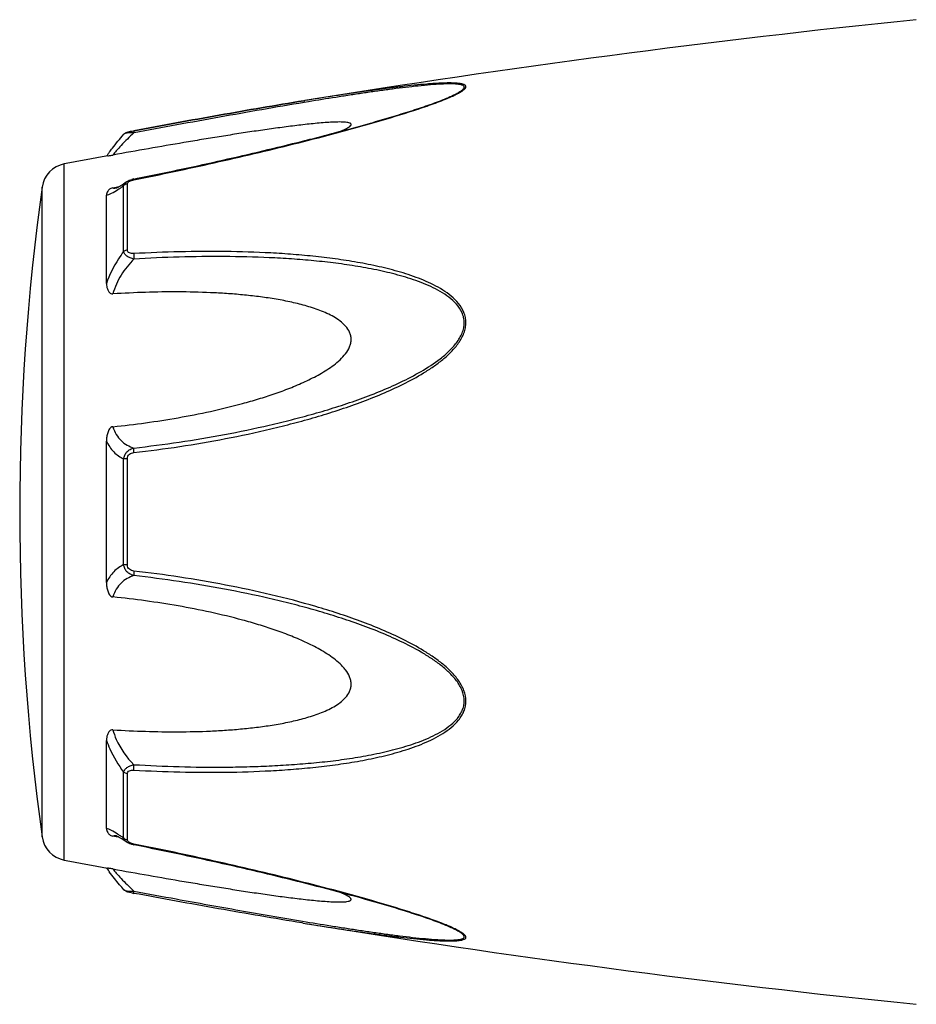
# Model space of a CAD drawing. Header units: millimetres. Extents: x 14365 to 105143, y -126377 to -22383.
# Tile 113 of 256: x 70607 to 70649, y -125671 to -125624. Entities that reach past the tile are written whole.
import ezdxf

# ---------------------------------------------------------------- set-up
doc = ezdxf.new("R2010")
doc.units = ezdxf.units.MM

msp = doc.modelspace()

# ---------------------------------------------------------------- linework, layer by layer
at = {"color": 0, "linetype": 'Continuous'}
for p, q in [((70626.86, -125627.816), (70626.863, -125627.815)), ((70620.131, -125627.929), (70620.102, -125627.934)), ((70620.102, -125627.934), (70620.131, -125627.929)), ((70620.326, -125627.981), (70620.116, -125628.015)), ((70620.15, -125627.926), (70620.131, -125627.929)), ((70611.569, -125629.523), (70611.569, -125629.523)), ((70612.028, -125629.355), (70612.045, -125629.352)), ((70612.065, -125629.453), (70612.047, -125629.456)), ((70608.747, -125663.938), (70608.747, -125630.929)), ((70612.041, -125631.643), (70612.216, -125631.608)), ((70607.698, -125662.839), (70607.698, -125632.028)), ((70611.055, -125632.059), (70611.204, -125632.031)), ((70611.204, -125632.031), (70611.334, -125632.006)), ((70611.215, -125632.067), (70611.216, -125632.066)), ((70611.562, -125635.082), (70611.562, -125631.959)), ((70611.681, -125631.783), (70611.689, -125631.778)), ((70611.689, -125631.778), (70611.69, -125631.777)), ((70611.741, -125635.011), (70611.741, -125631.869)), ((70610.747, -125636.593), (70610.747, -125632.409)), ((70610.747, -125650.781), (70610.747, -125644.069)), ((70611.562, -125649.93), (70611.562, -125644.918)), ((70611.741, -125649.944), (70611.741, -125644.904)), ((70610.747, -125662.449), (70610.747, -125658.261)), ((70611.562, -125662.898), (70611.562, -125659.771)), ((70611.741, -125662.988), (70611.741, -125659.842)), ((70611.21, -125662.829), (70611.055, -125662.8)), ((70611.337, -125662.854), (70611.21, -125662.829)), ((70611.217, -125662.792), (70611.217, -125662.792)), ((70611.689, -125663.08), (70611.681, -125663.074)), ((70611.69, -125663.08), (70611.689, -125663.08)), ((70612.232, -125663.253), (70612.04, -125663.215)), ((70620.074, -125666.928), (70620.027, -125666.921)), ((70626.839, -125667.036), (70626.838, -125667.035))]:
    msp.add_line(p, q, dxfattribs=at)
for centre, radius, start, end in [((70700.221, -126121.473), 500, 95.86353, 99.2151), ((70622.427, -125617.083), 11.634, 291.7214, 292.5819), ((70623.402, -125619.435), 9.088, 292.5987, 293.6391), ((70700.221, -126121.473), 499, 100.32224, 100.56288), ((70617.955, -125635.618), 8.803, 144.3884, 144.9605), ((70619.009, -125636.373), 10.1, 143.5801, 144.3916), ((70608.985, -125632.207), 1.3, 100.5629, 172.094), ((70718.633, -125647.433), 112, 172.09404, 187.90596), ((70611.108, -125631.513), 0.564, 280.0673, 280.9293), ((70612.317, -125633.038), 1.423, 101.209, 104.7713), ((70607.961, -125626.995), 6.132, 302.8759, 303.8307), ((70608.985, -125662.66), 1.3, 187.906, 259.4371), ((70607.708, -125668.268), 6.609, 55.991, 57.3511), ((70605.915, -125670.913), 9.805, 54.8309, 55.9509), ((70611.826, -125662.988), 0.085, 180.0437, 189.0843), ((70612.339, -125661.717), 1.527, 257.9795, 258.733), ((70700.221, -125173.394), 499, 259.43712, 259.67709), ((70617.641, -125659.478), 8.414, 214.9878, 215.2793), ((70618.921, -125658.566), 9.986, 215.3091, 216.3792), ((70613.52, -125657.522), 8.129, 259.0591, 259.5501), ((70700.221, -125173.394), 500, 260.77609, 264.13647), ((70622.366, -125677.919), 11.789, 67.6569, 68.2206), ((70623.327, -125675.598), 9.277, 66.4168, 67.6933)]:
    msp.add_arc(centre, radius, start, end, dxfattribs=at)
for points, knots in [([(70627.046, -125627.761), (70627.124, -125627.726), (70627.271, -125627.659), (70627.472, -125627.555), (70627.615, -125627.469), (70627.704, -125627.398), (70627.759, -125627.344), (70627.797, -125627.281), (70627.777, -125627.223), (70627.744, -125627.191), (70627.695, -125627.164), (70627.632, -125627.143), (70627.556, -125627.125), (70627.433, -125627.106), (70627.257, -125627.093), (70627.026, -125627.088), (70626.773, -125627.092), (70626.504, -125627.103), (70626.224, -125627.12), (70625.833, -125627.15), (70625.33, -125627.197), (70624.713, -125627.266), (70624.083, -125627.343), (70623.442, -125627.428), (70622.793, -125627.519), (70622.138, -125627.615), (70621.256, -125627.749), (70620.593, -125627.854), (70620.15, -125627.926)], [0, 0, 0, 0, 0.02948, 0.055907, 0.078214, 0.087353, 0.094931, 0.105555, 0.109954, 0.115017, 0.121315, 0.129009, 0.138057, 0.148338, 0.172058, 0.199047, 0.228459, 0.259634, 0.292171, 0.325754, 0.395293, 0.467136, 0.540634, 0.615369, 0.691049, 0.767475, 0.844512, 1, 1, 1, 1]), ([(70626.863, -125627.815), (70626.944, -125627.781), (70627.098, -125627.714), (70627.313, -125627.611), (70627.471, -125627.524), (70627.576, -125627.454), (70627.636, -125627.407), (70627.68, -125627.361), (70627.707, -125627.318), (70627.713, -125627.274), (70627.692, -125627.237), (70627.652, -125627.209), (70627.598, -125627.186), (70627.53, -125627.167), (70627.415, -125627.147), (70627.248, -125627.134), (70627.025, -125627.13), (70626.779, -125627.135), (70626.423, -125627.153), (70625.954, -125627.189), (70625.372, -125627.248), (70624.77, -125627.318), (70624.155, -125627.397), (70623.531, -125627.483), (70622.899, -125627.575), (70622.261, -125627.671), (70621.403, -125627.805), (70620.757, -125627.909), (70620.326, -125627.981)], [0, 0, 0, 0, 0.03089, 0.059177, 0.083881, 0.094457, 0.103528, 0.11093, 0.116684, 0.121223, 0.125685, 0.131127, 0.137993, 0.146338, 0.156051, 0.17896, 0.205464, 0.234539, 0.265468, 0.331155, 0.400252, 0.471609, 0.544574, 0.618731, 0.693793, 0.769568, 0.845928, 1, 1, 1, 1]), ([(70612.216, -125631.608), (70613.49, -125631.353), (70615.396, -125630.951), (70617.922, -125630.368), (70619.492, -125629.988), (70620.74, -125629.674), (70621.668, -125629.431), (70622.588, -125629.182), (70623.496, -125628.927), (70624.389, -125628.664), (70625.257, -125628.394), (70626.082, -125628.117), (70626.612, -125627.92), (70626.863, -125627.815)], [0, 0, 0, 0, 0.25737, 0.385747, 0.513657, 0.577329, 0.64069, 0.703648, 0.766063, 0.827658, 0.887975, 0.946116, 1, 1, 1, 1]), ([(70612.045, -125629.352), (70613.393, -125629.103), (70616.076, -125628.614), (70618.764, -125628.151), (70620.102, -125627.934)], [0, 0, 0, 0, 0.502936, 1, 1, 1, 1]), ([(70612.046, -125631.68), (70613.32, -125631.426), (70615.225, -125631.024), (70617.75, -125630.442), (70619.631, -125629.987), (70621.186, -125629.589), (70622.416, -125629.256), (70623.621, -125628.918), (70624.799, -125628.567), (70625.932, -125628.192), (70626.473, -125627.995), (70626.733, -125627.891)], [0, 0, 0, 0, 0.256646, 0.384673, 0.512244, 0.638988, 0.701822, 0.764153, 0.886175, 0.944757, 1, 1, 1, 1]), ([(70620.102, -125627.934), (70618.765, -125628.151), (70616.077, -125628.614), (70613.395, -125629.103), (70612.046, -125629.352)], [0, 0, 0, 0, 0.496975, 1, 1, 1, 1]), ([(70620.116, -125628.015), (70618.779, -125628.238), (70616.094, -125628.709), (70613.413, -125629.202), (70612.065, -125629.453)], [0, 0, 0, 0, 0.497132, 1, 1, 1, 1]), ([(70621.847, -125629.382), (70621.896, -125629.361), (70621.989, -125629.32), (70622.117, -125629.258), (70622.223, -125629.197), (70622.294, -125629.145), (70622.331, -125629.104), (70622.346, -125629.077), (70622.348, -125629.05), (70622.337, -125629.026), (70622.314, -125629.007), (70622.268, -125628.984), (70622.189, -125628.964), (70622.075, -125628.949), (70621.887, -125628.938), (70621.623, -125628.941), (70621.283, -125628.957), (70620.921, -125628.984), (70620.545, -125629.019), (70620.16, -125629.06), (70619.767, -125629.106), (70619.37, -125629.156), (70618.968, -125629.209), (70618.426, -125629.283), (70617.744, -125629.382), (70616.92, -125629.508), (70616.09, -125629.639), (70615.257, -125629.775), (70614.139, -125629.963), (70612.738, -125630.205), (70611.617, -125630.405), (70611.055, -125630.506)], [0, 0, 0, 0, 0.013224, 0.025246, 0.035584, 0.043707, 0.046793, 0.049242, 0.051265, 0.053246, 0.055591, 0.058505, 0.066098, 0.075763, 0.087038, 0.112872, 0.141444, 0.171707, 0.203125, 0.235343, 0.268137, 0.301392, 0.33501, 0.368911, 0.437385, 0.506544, 0.576211, 0.646269, 0.71663, 0.85801, 1, 1, 1, 1]), ([(70610.882, -125630.377), (70610.93, -125630.312), (70611.15, -125630.02), (70611.382, -125629.738), (70611.568, -125629.524)], [0, 0, 0, 0, 0.221481, 1, 1, 1, 1]), ([(70612.047, -125629.456), (70611.838, -125629.648), (70611.554, -125629.928), (70611.231, -125630.286), (70611.105, -125630.439), (70611.055, -125630.506)], [0, 0, 0, 0, 0.588807, 0.825815, 1, 1, 1, 1]), ([(70611.568, -125629.524), (70611.597, -125629.49), (70611.664, -125629.442), (70611.779, -125629.406), (70611.898, -125629.38), (70611.983, -125629.363), (70612.028, -125629.355)], [0, 0, 0, 0, 0.265729, 0.479644, 0.722816, 1, 1, 1, 1]), ([(70612.047, -125629.456), (70611.991, -125629.454), (70611.887, -125629.454), (70611.747, -125629.463), (70611.649, -125629.481), (70611.594, -125629.503), (70611.575, -125629.516), (70611.569, -125629.524)], [0, 0, 0, 0, 0.33971, 0.636245, 0.862204, 0.94183, 1, 1, 1, 1]), ([(70612.045, -125629.352), (70612.042, -125629.352), (70612.041, -125629.365), (70612.04, -125629.383), (70612.043, -125629.417), (70612.045, -125629.442), (70612.047, -125629.456)], [0, 0, 0, 0, 0.078563, 0.274425, 0.586251, 1, 1, 1, 1]), ([(70610.808, -125630.549), (70610.82, -125630.547), (70610.902, -125630.533), (70610.985, -125630.519), (70611.055, -125630.506)], [0, 0, 0, 0, 0.14802, 1, 1, 1, 1]), ([(70611.055, -125632.059), (70611.023, -125632.066), (70610.965, -125632.083), (70610.876, -125632.136), (70610.803, -125632.213), (70610.757, -125632.312), (70610.747, -125632.378), (70610.747, -125632.409)], [0, 0, 0, 0, 0.19482, 0.35748, 0.608365, 0.813655, 1, 1, 1, 1]), ([(70611.055, -125632.059), (70611.065, -125632.064), (70611.114, -125632.08), (70611.167, -125632.075), (70611.207, -125632.068)], [0, 0, 0, 0, 0.213215, 1, 1, 1, 1]), ([(70611.211, -125632.067), (70611.209, -125632.068), (70611.206, -125632.069), (70611.202, -125632.069), (70611.209, -125632.067), (70611.215, -125632.065), (70611.234, -125632.058), (70611.255, -125632.047), (70611.282, -125632.034), (70611.314, -125632.017), (70611.336, -125632.005), (70611.348, -125631.998)], [0, 0, 0, 0, 0.050729, 0.053439, 0.064665, 0.125059, 0.230112, 0.374221, 0.553235, 0.763061, 1, 1, 1, 1]), ([(70611.348, -125631.998), (70611.372, -125631.984), (70611.486, -125631.916), (70611.596, -125631.842), (70611.681, -125631.783)], [0, 0, 0, 0, 0.212027, 1, 1, 1, 1]), ([(70611.375, -125632.088), (70611.39, -125632.078), (70611.453, -125632.036), (70611.515, -125631.992), (70611.562, -125631.959)], [0, 0, 0, 0, 0.242177, 1, 1, 1, 1]), ([(70611.562, -125631.959), (70611.568, -125631.924), (70611.599, -125631.853), (70611.656, -125631.801), (70611.689, -125631.778)], [0, 0, 0, 0, 0.468978, 1, 1, 1, 1]), ([(70611.741, -125631.869), (70611.724, -125631.872), (70611.658, -125631.887), (70611.597, -125631.923), (70611.562, -125631.959)], [0, 0, 0, 0, 0.258764, 1, 1, 1, 1]), ([(70611.689, -125631.777), (70611.7, -125631.77), (70611.744, -125631.741), (70611.792, -125631.718), (70611.829, -125631.704)], [0, 0, 0, 0, 0.247211, 1, 1, 1, 1]), ([(70611.741, -125631.869), (70611.741, -125631.864), (70611.743, -125631.839), (70611.756, -125631.816), (70611.769, -125631.802)], [0, 0, 0, 0, 0.225175, 1, 1, 1, 1]), ([(70611.769, -125631.802), (70611.773, -125631.797), (70611.793, -125631.776), (70611.818, -125631.76), (70611.837, -125631.75)], [0, 0, 0, 0, 0.225244, 1, 1, 1, 1]), ([(70611.837, -125631.75), (70611.842, -125631.747), (70611.865, -125631.735), (70611.888, -125631.725), (70611.906, -125631.719)], [0, 0, 0, 0, 0.241505, 1, 1, 1, 1]), ([(70611.906, -125631.719), (70611.917, -125631.715), (70611.963, -125631.699), (70612.01, -125631.687), (70612.046, -125631.68)], [0, 0, 0, 0, 0.246414, 1, 1, 1, 1]), ([(70612.046, -125631.68), (70612.045, -125631.675), (70612.044, -125631.666), (70612.041, -125631.654), (70612.042, -125631.647), (70612.04, -125631.643), (70612.041, -125631.643)], [0, 0, 0, 0, 0.428218, 0.741394, 0.932956, 1, 1, 1, 1]), ([(70610.747, -125632.409), (70610.785, -125632.402), (70610.867, -125632.377), (70611.051, -125632.294), (70611.191, -125632.208), (70611.289, -125632.144)], [0, 0, 0, 0, 0.189472, 0.420855, 1, 1, 1, 1]), ([(70611.562, -125635.082), (70611.477, -125635.195), (70611.147, -125635.665), (70610.889, -125636.185), (70610.747, -125636.593)], [0, 0, 0, 0, 0.246978, 1, 1, 1, 1]), ([(70611.741, -125635.011), (70611.724, -125635.013), (70611.66, -125635.025), (70611.599, -125635.052), (70611.562, -125635.082)], [0, 0, 0, 0, 0.266982, 1, 1, 1, 1]), ([(70612.047, -125635.438), (70611.987, -125635.424), (70611.873, -125635.39), (70611.722, -125635.313), (70611.609, -125635.212), (70611.569, -125635.124), (70611.562, -125635.082)], [0, 0, 0, 0, 0.291894, 0.562609, 0.798475, 1, 1, 1, 1]), ([(70612.046, -125635.18), (70612.009, -125635.182), (70611.936, -125635.181), (70611.835, -125635.158), (70611.757, -125635.099), (70611.741, -125635.038), (70611.741, -125635.011)], [0, 0, 0, 0, 0.287056, 0.554503, 0.787456, 1, 1, 1, 1]), ([(70612.046, -125635.18), (70612.042, -125635.22), (70612.039, -125635.306), (70612.043, -125635.392), (70612.047, -125635.438)], [0, 0, 0, 0, 0.467767, 1, 1, 1, 1]), ([(70612.047, -125644.616), (70612.773, -125644.533), (70614.223, -125644.34), (70616.389, -125643.971), (70618.182, -125643.584), (70619.608, -125643.23), (70620.673, -125642.938), (70621.729, -125642.611), (70622.775, -125642.247), (70623.806, -125641.842), (70624.816, -125641.383), (70625.63, -125640.943), (70626.25, -125640.542), (70626.693, -125640.211), (70627.101, -125639.844), (70627.452, -125639.43), (70627.673, -125639.04), (70627.771, -125638.706), (70627.796, -125638.452), (70627.77, -125638.203), (70627.674, -125637.889), (70627.456, -125637.535), (70627.101, -125637.188), (70626.691, -125636.899), (70626.248, -125636.654), (70625.626, -125636.371), (70624.81, -125636.086), (70623.801, -125635.82), (70622.77, -125635.61), (70621.725, -125635.444), (70620.669, -125635.315), (70619.605, -125635.217), (70618.177, -125635.123), (70616.38, -125635.07), (70614.216, -125635.083), (70612.77, -125635.14), (70612.046, -125635.18)], [0, 0, 0, 0, 0.063635, 0.127396, 0.191296, 0.223303, 0.255348, 0.287434, 0.319562, 0.351727, 0.383919, 0.416107, 0.432182, 0.448215, 0.464156, 0.479907, 0.495291, 0.502793, 0.510127, 0.517331, 0.52445, 0.538608, 0.552922, 0.567437, 0.582127, 0.596956, 0.626929, 0.657232, 0.687777, 0.718508, 0.74939, 0.780398, 0.811517, 0.874045, 0.936883, 1, 1, 1, 1]), ([(70612.048, -125644.399), (70612.766, -125644.318), (70614.2, -125644.131), (70616.342, -125643.775), (70618.116, -125643.402), (70619.527, -125643.06), (70620.581, -125642.78), (70621.628, -125642.466), (70622.664, -125642.117), (70623.689, -125641.729), (70624.694, -125641.291), (70625.668, -125640.786), (70626.436, -125640.289), (70626.991, -125639.821), (70627.295, -125639.486), (70627.495, -125639.191), (70627.614, -125638.957), (70627.692, -125638.712), (70627.719, -125638.461), (70627.69, -125638.215), (70627.587, -125637.907), (70627.357, -125637.566), (70626.99, -125637.239), (70626.574, -125636.97), (70626.127, -125636.742), (70625.66, -125636.546), (70625.179, -125636.376), (70624.523, -125636.178), (70623.684, -125635.974), (70622.66, -125635.783), (70621.623, -125635.633), (70620.577, -125635.518), (70619.524, -125635.431), (70618.11, -125635.351), (70616.333, -125635.311), (70614.192, -125635.334), (70612.763, -125635.396), (70612.047, -125635.438)], [0, 0, 0, 0, 0.063589, 0.127295, 0.191136, 0.223111, 0.255121, 0.287171, 0.319267, 0.351401, 0.383569, 0.41575, 0.447866, 0.463844, 0.479652, 0.487454, 0.495134, 0.502662, 0.51, 0.517195, 0.524298, 0.538439, 0.552765, 0.567303, 0.582017, 0.596869, 0.611832, 0.626888, 0.657217, 0.687781, 0.718525, 0.749415, 0.780427, 0.811548, 0.874072, 0.936899, 1, 1, 1, 1]), ([(70612.047, -125635.438), (70611.817, -125635.666), (70611.408, -125636.177), (70611.137, -125636.778), (70611.055, -125637.092)], [0, 0, 0, 0, 0.500208, 1, 1, 1, 1]), ([(70610.747, -125636.593), (70610.747, -125636.644), (70610.756, -125636.748), (70610.791, -125636.873), (70610.839, -125636.966), (70610.889, -125637.031), (70610.961, -125637.084), (70611.023, -125637.094), (70611.055, -125637.092)], [0, 0, 0, 0, 0.238003, 0.476366, 0.597445, 0.721615, 0.853559, 1, 1, 1, 1]), ([(70611.055, -125643.387), (70611.571, -125643.335), (70612.603, -125643.212), (70614.144, -125642.971), (70615.679, -125642.672), (70616.948, -125642.365), (70617.953, -125642.076), (70618.701, -125641.835), (70619.44, -125641.565), (70620.165, -125641.258), (70620.752, -125640.964), (70621.202, -125640.693), (70621.525, -125640.47), (70621.826, -125640.221), (70622.089, -125639.939), (70622.257, -125639.666), (70622.334, -125639.43), (70622.353, -125639.25), (70622.334, -125639.073), (70622.258, -125638.851), (70622.09, -125638.606), (70621.825, -125638.372), (70621.524, -125638.177), (70621.201, -125638.013), (70620.75, -125637.824), (70620.162, -125637.636), (70619.437, -125637.46), (70618.699, -125637.323), (70617.951, -125637.216), (70617.197, -125637.133), (70616.438, -125637.072), (70615.419, -125637.016), (70614.139, -125636.988), (70612.598, -125637.01), (70611.57, -125637.059), (70611.055, -125637.092)], [0, 0, 0, 0, 0.063495, 0.12712, 0.190878, 0.25478, 0.286791, 0.31884, 0.350926, 0.383041, 0.415158, 0.431203, 0.447213, 0.463143, 0.478902, 0.4943, 0.5018, 0.509129, 0.516317, 0.523425, 0.537606, 0.551987, 0.566584, 0.581352, 0.596258, 0.626376, 0.656797, 0.687441, 0.718253, 0.749203, 0.780268, 0.811433, 0.874017, 0.936884, 1, 1, 1, 1]), ([(70611.055, -125643.387), (70611.022, -125643.391), (70610.956, -125643.417), (70610.888, -125643.494), (70610.838, -125643.582), (70610.791, -125643.706), (70610.756, -125643.869), (70610.747, -125644.002), (70610.747, -125644.068)], [0, 0, 0, 0, 0.125535, 0.252013, 0.377694, 0.502869, 0.751849, 1, 1, 1, 1]), ([(70611.055, -125643.387), (70611.092, -125643.516), (70611.193, -125643.757), (70611.427, -125644.056), (70611.718, -125644.271), (70611.936, -125644.363), (70612.048, -125644.399)], [0, 0, 0, 0, 0.272929, 0.523074, 0.761734, 1, 1, 1, 1]), ([(70610.747, -125644.069), (70610.834, -125644.258), (70611.058, -125644.599), (70611.391, -125644.835), (70611.562, -125644.918)], [0, 0, 0, 0, 0.522223, 1, 1, 1, 1]), ([(70611.562, -125644.918), (70611.569, -125644.856), (70611.602, -125644.731), (70611.713, -125644.573), (70611.867, -125644.459), (70611.987, -125644.414), (70612.048, -125644.399)], [0, 0, 0, 0, 0.250125, 0.500215, 0.750197, 1, 1, 1, 1]), ([(70611.741, -125644.904), (70611.741, -125644.865), (70611.755, -125644.787), (70611.828, -125644.692), (70611.933, -125644.637), (70612.009, -125644.621), (70612.047, -125644.616)], [0, 0, 0, 0, 0.249368, 0.500015, 0.750587, 1, 1, 1, 1]), ([(70612.047, -125644.616), (70612.043, -125644.574), (70612.04, -125644.502), (70612.042, -125644.429), (70612.048, -125644.399)], [0, 0, 0, 0, 0.583261, 1, 1, 1, 1]), ([(70611.741, -125644.904), (70611.724, -125644.904), (70611.664, -125644.907), (70611.605, -125644.911), (70611.562, -125644.918)], [0, 0, 0, 0, 0.284006, 1, 1, 1, 1]), ([(70611.562, -125649.93), (70611.391, -125650.014), (70611.059, -125650.251), (70610.834, -125650.592), (70610.747, -125650.781)], [0, 0, 0, 0, 0.477899, 1, 1, 1, 1]), ([(70612.047, -125650.449), (70611.986, -125650.434), (70611.867, -125650.389), (70611.712, -125650.275), (70611.602, -125650.117), (70611.569, -125649.993), (70611.562, -125649.93)], [0, 0, 0, 0, 0.249817, 0.499798, 0.74986, 1, 1, 1, 1]), ([(70611.741, -125649.944), (70611.724, -125649.944), (70611.664, -125649.942), (70611.605, -125649.937), (70611.562, -125649.93)], [0, 0, 0, 0, 0.284019, 1, 1, 1, 1]), ([(70612.046, -125650.232), (70612.008, -125650.227), (70611.932, -125650.211), (70611.828, -125650.156), (70611.755, -125650.061), (70611.741, -125649.983), (70611.741, -125649.944)], [0, 0, 0, 0, 0.249451, 0.500018, 0.750583, 1, 1, 1, 1]), ([(70612.046, -125650.232), (70612.043, -125650.274), (70612.039, -125650.346), (70612.041, -125650.419), (70612.047, -125650.449)], [0, 0, 0, 0, 0.582827, 1, 1, 1, 1]), ([(70612.047, -125659.673), (70612.771, -125659.713), (70614.216, -125659.772), (70616.381, -125659.787), (70618.177, -125659.727), (70619.606, -125659.634), (70620.67, -125659.538), (70621.726, -125659.408), (70622.771, -125659.241), (70623.802, -125659.031), (70624.811, -125658.764), (70625.626, -125658.479), (70626.248, -125658.195), (70626.691, -125657.95), (70627.1, -125657.661), (70627.396, -125657.369), (70627.586, -125657.102), (70627.7, -125656.883), (70627.772, -125656.646), (70627.804, -125656.311), (70627.713, -125655.882), (70627.454, -125655.417), (70627.101, -125655.004), (70626.693, -125654.637), (70626.25, -125654.306), (70625.629, -125653.905), (70624.816, -125653.465), (70623.806, -125653.006), (70622.774, -125652.601), (70621.728, -125652.238), (70620.321, -125651.804), (70618.543, -125651.337), (70616.388, -125650.883), (70614.223, -125650.51), (70612.772, -125650.316), (70612.046, -125650.232)], [0, 0, 0, 0, 0.063127, 0.125969, 0.188473, 0.219596, 0.250616, 0.281496, 0.312222, 0.342767, 0.373071, 0.403045, 0.417875, 0.432563, 0.447076, 0.461383, 0.468491, 0.475585, 0.482706, 0.489913, 0.504703, 0.520085, 0.535843, 0.551789, 0.567824, 0.583902, 0.616092, 0.648285, 0.680449, 0.712576, 0.744661, 0.808707, 0.872603, 0.936364, 1, 1, 1, 1]), ([(70612.047, -125650.449), (70611.935, -125650.485), (70611.718, -125650.578), (70611.427, -125650.793), (70611.192, -125651.092), (70611.092, -125651.333), (70611.055, -125651.462)], [0, 0, 0, 0, 0.238394, 0.476974, 0.727116, 1, 1, 1, 1]), ([(70612.048, -125659.415), (70612.764, -125659.456), (70614.193, -125659.519), (70615.98, -125659.54), (70617.403, -125659.516), (70618.466, -125659.476), (70619.525, -125659.415), (70620.578, -125659.332), (70621.625, -125659.217), (70622.661, -125659.064), (70623.685, -125658.874), (70624.689, -125658.63), (70625.503, -125658.367), (70626.127, -125658.105), (70626.574, -125657.878), (70626.99, -125657.608), (70627.296, -125657.333), (70627.495, -125657.076), (70627.615, -125656.865), (70627.693, -125656.633), (70627.728, -125656.301), (70627.628, -125655.876), (70627.355, -125655.423), (70626.991, -125655.026), (70626.575, -125654.675), (70626.129, -125654.359), (70625.506, -125653.976), (70624.694, -125653.555), (70623.689, -125653.117), (70622.664, -125652.729), (70621.627, -125652.382), (70620.58, -125652.069), (70619.527, -125651.785), (70618.116, -125651.443), (70616.34, -125651.079), (70614.199, -125650.718), (70612.765, -125650.53), (70612.047, -125650.449)], [0, 0, 0, 0, 0.063114, 0.125949, 0.157245, 0.188456, 0.219582, 0.250607, 0.281495, 0.312234, 0.342798, 0.373129, 0.40314, 0.417992, 0.432705, 0.447241, 0.461558, 0.468661, 0.475744, 0.482848, 0.490045, 0.504858, 0.520307, 0.536124, 0.552106, 0.56816, 0.584244, 0.616427, 0.648598, 0.680734, 0.712828, 0.744881, 0.776894, 0.808867, 0.872702, 0.936412, 1, 1, 1, 1]), ([(70610.747, -125650.781), (70610.747, -125650.848), (70610.756, -125650.98), (70610.791, -125651.143), (70610.838, -125651.268), (70610.888, -125651.356), (70610.956, -125651.432), (70611.022, -125651.459), (70611.055, -125651.462)], [0, 0, 0, 0, 0.248169, 0.497163, 0.622341, 0.748019, 0.874484, 1, 1, 1, 1]), ([(70611.055, -125657.761), (70611.57, -125657.793), (70612.598, -125657.842), (70614.139, -125657.864), (70615.419, -125657.836), (70616.438, -125657.779), (70617.197, -125657.718), (70617.951, -125657.635), (70618.699, -125657.528), (70619.437, -125657.39), (70620.162, -125657.214), (70620.75, -125657.026), (70621.201, -125656.837), (70621.524, -125656.673), (70621.825, -125656.478), (70622.09, -125656.243), (70622.259, -125655.999), (70622.334, -125655.777), (70622.353, -125655.599), (70622.333, -125655.419), (70622.257, -125655.183), (70622.123, -125654.965), (70621.959, -125654.771), (70621.776, -125654.587), (70621.525, -125654.379), (70621.202, -125654.155), (70620.753, -125653.885), (70620.165, -125653.59), (70619.44, -125653.283), (70618.701, -125653.013), (70617.953, -125652.772), (70616.948, -125652.484), (70615.679, -125652.177), (70614.144, -125651.878), (70612.603, -125651.638), (70611.571, -125651.515), (70611.055, -125651.462)], [0, 0, 0, 0, 0.063112, 0.125975, 0.188555, 0.219719, 0.250782, 0.281729, 0.312543, 0.343186, 0.373609, 0.403727, 0.418634, 0.433407, 0.448005, 0.462391, 0.476578, 0.483689, 0.490881, 0.498215, 0.505719, 0.521118, 0.528977, 0.536891, 0.552822, 0.568831, 0.584876, 0.616992, 0.649103, 0.681187, 0.713234, 0.745242, 0.809138, 0.87289, 0.93651, 1, 1, 1, 1]), ([(70611.055, -125657.761), (70611.023, -125657.759), (70610.961, -125657.769), (70610.889, -125657.821), (70610.839, -125657.886), (70610.791, -125657.98), (70610.756, -125658.105), (70610.747, -125658.209), (70610.747, -125658.26)], [0, 0, 0, 0, 0.146355, 0.278259, 0.402425, 0.523518, 0.761934, 1, 1, 1, 1]), ([(70611.055, -125657.761), (70611.095, -125657.916), (70611.312, -125658.529), (70611.702, -125659.072), (70612.048, -125659.415)], [0, 0, 0, 0, 0.247925, 1, 1, 1, 1]), ([(70610.747, -125658.261), (70610.794, -125658.397), (70611.006, -125658.93), (70611.302, -125659.429), (70611.562, -125659.771)], [0, 0, 0, 0, 0.251574, 1, 1, 1, 1]), ([(70611.562, -125659.771), (70611.569, -125659.729), (70611.609, -125659.641), (70611.722, -125659.54), (70611.874, -125659.462), (70611.988, -125659.428), (70612.048, -125659.415)], [0, 0, 0, 0, 0.201639, 0.43756, 0.708236, 1, 1, 1, 1]), ([(70612.047, -125659.673), (70612.043, -125659.633), (70612.04, -125659.547), (70612.044, -125659.46), (70612.048, -125659.415)], [0, 0, 0, 0, 0.467922, 1, 1, 1, 1]), ([(70611.741, -125659.842), (70611.724, -125659.84), (70611.66, -125659.828), (70611.599, -125659.801), (70611.562, -125659.771)], [0, 0, 0, 0, 0.267018, 1, 1, 1, 1]), ([(70611.741, -125659.842), (70611.741, -125659.815), (70611.757, -125659.754), (70611.836, -125659.695), (70611.937, -125659.672), (70612.01, -125659.671), (70612.047, -125659.673)], [0, 0, 0, 0, 0.212614, 0.445637, 0.713059, 1, 1, 1, 1]), ([(70611.274, -125662.703), (70611.178, -125662.642), (70611.042, -125662.56), (70610.863, -125662.48), (70610.784, -125662.456), (70610.747, -125662.449)], [0, 0, 0, 0, 0.577794, 0.80943, 1, 1, 1, 1]), ([(70610.747, -125662.449), (70610.747, -125662.481), (70610.757, -125662.547), (70610.803, -125662.646), (70610.876, -125662.723), (70610.965, -125662.776), (70611.023, -125662.794), (70611.055, -125662.8)], [0, 0, 0, 0, 0.186516, 0.391937, 0.642812, 0.805374, 1, 1, 1, 1]), ([(70611.217, -125662.792), (70611.201, -125662.789), (70611.147, -125662.781), (70611.09, -125662.784), (70611.055, -125662.8)], [0, 0, 0, 0, 0.296315, 1, 1, 1, 1]), ([(70611.352, -125662.862), (70611.323, -125662.846), (70611.277, -125662.821), (70611.229, -125662.799), (70611.211, -125662.792)], [0, 0, 0, 0, 0.632551, 1, 1, 1, 1]), ([(70611.681, -125663.074), (70611.651, -125663.053), (70611.543, -125662.98), (70611.433, -125662.909), (70611.352, -125662.862)], [0, 0, 0, 0, 0.283099, 1, 1, 1, 1]), ([(70611.741, -125662.988), (70611.724, -125662.985), (70611.658, -125662.97), (70611.597, -125662.934), (70611.562, -125662.898)], [0, 0, 0, 0, 0.258792, 1, 1, 1, 1]), ([(70611.689, -125663.08), (70611.656, -125663.057), (70611.6, -125663.005), (70611.568, -125662.933), (70611.562, -125662.898)], [0, 0, 0, 0, 0.53106, 1, 1, 1, 1]), ([(70611.885, -125663.174), (70611.867, -125663.168), (70611.8, -125663.144), (70611.734, -125663.111), (70611.69, -125663.08)], [0, 0, 0, 0, 0.254193, 1, 1, 1, 1]), ([(70611.839, -125663.108), (70611.825, -125663.101), (70611.784, -125663.076), (70611.747, -125663.035), (70611.742, -125663.001)], [0, 0, 0, 0, 0.308636, 1, 1, 1, 1]), ([(70611.907, -125663.139), (70611.901, -125663.137), (70611.878, -125663.128), (70611.855, -125663.117), (70611.839, -125663.108)], [0, 0, 0, 0, 0.257368, 1, 1, 1, 1]), ([(70612.046, -125663.177), (70612.045, -125663.182), (70612.044, -125663.191), (70612.041, -125663.204), (70612.041, -125663.21), (70612.039, -125663.214), (70612.04, -125663.215)], [0, 0, 0, 0, 0.428099, 0.741246, 0.932847, 1, 1, 1, 1]), ([(70626.74, -125666.972), (70626.481, -125666.868), (70625.939, -125666.671), (70624.806, -125666.295), (70623.322, -125665.851), (70621.497, -125665.35), (70619.008, -125664.71), (70615.858, -125663.971), (70613.32, -125663.432), (70612.046, -125663.177)], [0, 0, 0, 0, 0.055213, 0.113792, 0.23581, 0.360995, 0.487722, 0.743348, 1, 1, 1, 1]), ([(70626.839, -125667.036), (70626.588, -125666.931), (70626.058, -125666.734), (70625.234, -125666.458), (70624.367, -125666.189), (70623.173, -125665.837), (70621.649, -125665.419), (70619.169, -125664.782), (70616.03, -125664.045), (70613.502, -125663.507), (70612.232, -125663.253)], [0, 0, 0, 0, 0.054079, 0.112293, 0.172626, 0.23422, 0.359577, 0.486553, 0.742745, 1, 1, 1, 1]), ([(70611.055, -125664.36), (70611.023, -125664.354), (70610.939, -125664.339), (70610.855, -125664.326), (70610.802, -125664.317)], [0, 0, 0, 0, 0.376124, 1, 1, 1, 1]), ([(70611.568, -125665.344), (70611.502, -125665.268), (70611.265, -125664.99), (70611.038, -125664.702), (70610.881, -125664.489)], [0, 0, 0, 0, 0.274505, 1, 1, 1, 1]), ([(70611.055, -125664.36), (70611.105, -125664.427), (70611.231, -125664.581), (70611.455, -125664.829), (70611.733, -125665.114), (70611.938, -125665.311), (70612.048, -125665.411)], [0, 0, 0, 0, 0.174298, 0.411219, 0.692021, 1, 1, 1, 1]), ([(70611.055, -125664.36), (70611.617, -125664.462), (70612.741, -125664.662), (70614.144, -125664.904), (70615.263, -125665.092), (70616.098, -125665.228), (70616.929, -125665.359), (70617.754, -125665.485), (70618.438, -125665.583), (70618.98, -125665.658), (70619.382, -125665.711), (70619.78, -125665.76), (70620.173, -125665.806), (70620.559, -125665.846), (70620.935, -125665.881), (70621.297, -125665.907), (70621.636, -125665.923), (70621.899, -125665.925), (70622.086, -125665.913), (70622.198, -125665.897), (70622.276, -125665.877), (70622.32, -125665.853), (70622.341, -125665.832), (70622.349, -125665.807), (70622.343, -125665.78), (70622.326, -125665.753), (70622.287, -125665.711), (70622.214, -125665.659), (70622.105, -125665.598), (70621.975, -125665.534), (70621.881, -125665.494), (70621.831, -125665.473)], [0, 0, 0, 0, 0.142006, 0.283398, 0.353765, 0.423828, 0.493495, 0.562647, 0.631121, 0.66502, 0.698626, 0.731869, 0.764656, 0.796849, 0.828224, 0.858442, 0.886945, 0.912611, 0.92378, 0.93331, 0.940718, 0.943524, 0.945777, 0.947738, 0.949832, 0.952411, 0.955637, 0.963997, 0.974507, 0.98666, 1, 1, 1, 1]), ([(70611.977, -125665.503), (70611.937, -125665.495), (70611.863, -125665.48), (70611.758, -125665.456), (70611.655, -125665.421), (70611.595, -125665.375), (70611.568, -125665.344)], [0, 0, 0, 0, 0.273626, 0.507992, 0.727544, 1, 1, 1, 1]), ([(70611.568, -125665.344), (70611.575, -125665.351), (70611.594, -125665.365), (70611.649, -125665.387), (70611.747, -125665.404), (70611.888, -125665.414), (70611.992, -125665.413), (70612.048, -125665.411)], [0, 0, 0, 0, 0.057868, 0.137343, 0.363312, 0.660033, 1, 1, 1, 1]), ([(70612.045, -125665.516), (70612.043, -125665.516), (70612.041, -125665.502), (70612.041, -125665.485), (70612.043, -125665.45), (70612.046, -125665.425), (70612.048, -125665.411)], [0, 0, 0, 0, 0.078467, 0.274376, 0.586265, 1, 1, 1, 1]), ([(70620.027, -125666.921), (70618.701, -125666.705), (70616.039, -125666.246), (70613.381, -125665.763), (70612.045, -125665.516)], [0, 0, 0, 0, 0.497068, 1, 1, 1, 1]), ([(70612.048, -125665.411), (70612.718, -125665.535), (70614.389, -125665.844), (70617.052, -125666.326), (70619.047, -125666.67), (70620.04, -125666.836)], [0, 0, 0, 0, 0.251917, 0.627872, 1, 1, 1, 1]), ([(70620.04, -125666.836), (70620.486, -125666.91), (70621.152, -125667.02), (70622.039, -125667.159), (70622.697, -125667.259), (70623.35, -125667.355), (70623.996, -125667.445), (70624.632, -125667.528), (70625.256, -125667.603), (70625.859, -125667.666), (70626.347, -125667.705), (70626.718, -125667.725), (70626.975, -125667.732), (70627.209, -125667.73), (70627.386, -125667.718), (70627.509, -125667.699), (70627.584, -125667.682), (70627.644, -125667.659), (70627.688, -125667.632), (70627.712, -125667.593), (70627.708, -125667.548), (70627.681, -125667.504), (70627.637, -125667.457), (70627.576, -125667.408), (70627.469, -125667.336), (70627.306, -125667.245), (70627.083, -125667.139), (70626.923, -125667.07), (70626.839, -125667.036)], [0, 0, 0, 0, 0.153439, 0.229445, 0.304902, 0.379707, 0.453642, 0.526452, 0.597735, 0.666841, 0.732698, 0.763801, 0.793118, 0.81995, 0.843381, 0.853458, 0.862207, 0.869459, 0.875128, 0.87961, 0.884095, 0.889726, 0.896977, 0.905865, 0.916254, 0.94079, 0.969089, 1, 1, 1, 1]), ([(70620.074, -125666.928), (70620.522, -125667.001), (70621.191, -125667.107), (70622.08, -125667.243), (70622.741, -125667.34), (70623.395, -125667.431), (70624.042, -125667.517), (70624.679, -125667.595), (70625.301, -125667.664), (70625.809, -125667.712), (70626.204, -125667.742), (70626.487, -125667.76), (70626.758, -125667.771), (70627.014, -125667.776), (70627.248, -125667.771), (70627.426, -125667.757), (70627.551, -125667.738), (70627.629, -125667.721), (70627.694, -125667.699), (70627.745, -125667.673), (70627.779, -125667.641), (70627.791, -125667.599), (70627.779, -125667.554), (70627.748, -125667.509), (70627.701, -125667.462), (70627.613, -125667.392), (70627.469, -125667.303), (70627.266, -125667.198), (70627.117, -125667.131), (70627.038, -125667.096)], [0, 0, 0, 0, 0.155309, 0.232207, 0.308518, 0.38411, 0.45876, 0.532202, 0.604002, 0.673502, 0.707078, 0.73962, 0.77081, 0.800217, 0.827213, 0.851007, 0.8614, 0.870581, 0.878415, 0.8848, 0.889847, 0.894233, 0.899058, 0.905123, 0.912705, 0.92179, 0.943969, 0.970425, 1, 1, 1, 1])]:
    msp.add_open_spline(points, degree=3, knots=knots, dxfattribs=at)
for points in [[(70611.829, -125631.704), (70611.87, -125631.687), (70611.912, -125631.674), (70611.954, -125631.663)], [(70612.021, -125663.211), (70611.975, -125663.201), (70611.929, -125663.189), (70611.885, -125663.174)], [(70611.955, -125663.155), (70611.939, -125663.15), (70611.923, -125663.145), (70611.907, -125663.139)], [(70612.046, -125663.177), (70612.015, -125663.171), (70611.985, -125663.163), (70611.955, -125663.155)]]:
    msp.add_open_spline(points, degree=3, dxfattribs=at)

doc.saveas('drawing.dxf')
